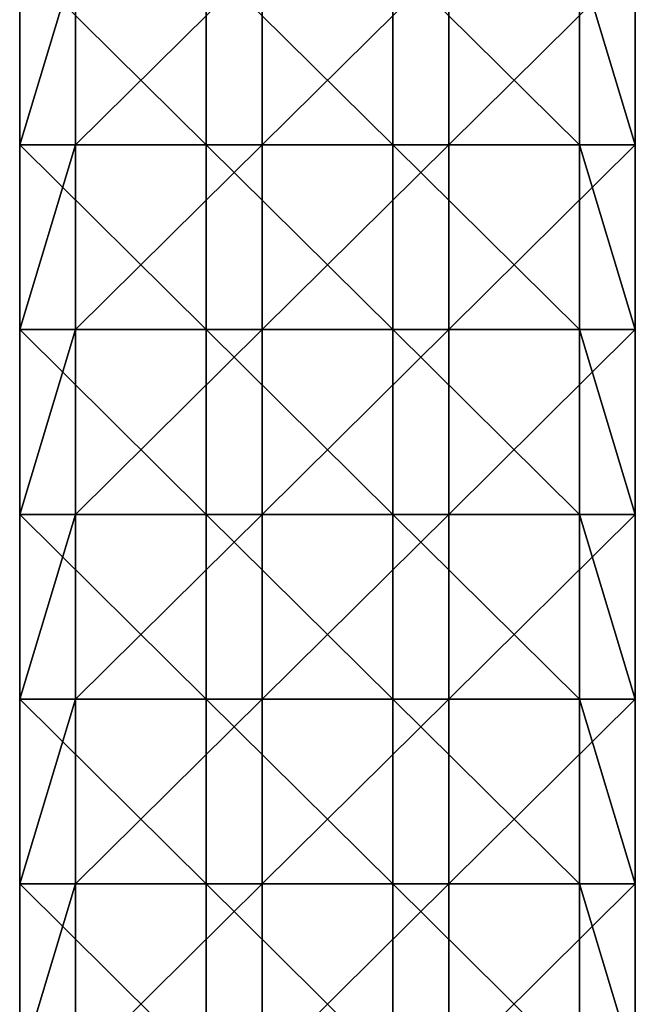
# Model space of a CAD drawing. Extents: x -90 to 358, y -508 to 4.
# Tile 16 of 21: x -40 to 40, y -380 to -252. Entities that reach past the tile are written whole.
import ezdxf

# ---------------------------------------------------------------- set-up
doc = ezdxf.new("R2010")
doc.units = 0
doc.header["$LTSCALE"] = 52.148148
for name, color, linetype in [('106', 7, 'CONTINUOUS'), ('107', 7, 'CONTINUOUS'), ('108', 7, 'CONTINUOUS'), ('109', 7, 'CONTINUOUS')]:
    doc.layers.add(name, color=color, linetype=linetype)

msp = doc.modelspace()

# ---------------------------------------------------------------- linework, layer by layer
at = {"layer": '106', "linetype": 'CONTINUOUS'}
for points in [[(-40, -244, -20), (-40, -268, -20), (-40, -244, 20), (-40, -244, -20)], [(-40, -244, 20), (-40, -268, -20), (-40, -268, 20), (-40, -244, 20)], [(-40, -268, -20), (-40, -292, -20), (-40, -268, 20), (-40, -268, -20)], [(-40, -268, 20), (-40, -292, -20), (-40, -292, 20), (-40, -268, 20)], [(-40, -292, -20), (-40, -316, -20), (-40, -292, 20), (-40, -292, -20)], [(-40, -292, 20), (-40, -316, -20), (-40, -316, 20), (-40, -292, 20)], [(-40, -316, -20), (-40, -340, -20), (-40, -316, 20), (-40, -316, -20)], [(-40, -316, 20), (-40, -340, -20), (-40, -340, 20), (-40, -316, 20)], [(-40, -340, -20), (-40, -364, -20), (-40, -340, 20), (-40, -340, -20)], [(-40, -340, 20), (-40, -364, -20), (-40, -364, 20), (-40, -340, 20)], [(-40, -364, -20), (-40, -388, -20), (-40, -364, 20), (-40, -364, -20)], [(-40, -364, 20), (-40, -388, -20), (-40, -388, 20), (-40, -364, 20)]]:
    msp.add_3dface(points, dxfattribs=at)
at = {"layer": '107', "linetype": 'CONTINUOUS'}
for points in [[(-40, -268, -20), (-40, -244, -20), (-15.76, -268, -20), (-40, -268, -20)], [(-15.76, -268, -20), (-40, -244, -20), (-15.76, -244, -20), (-15.76, -268, -20)], [(-15.76, -268, -20), (-15.76, -244, -20), (8.5, -268, -20), (-15.76, -268, -20)], [(8.5, -268, -20), (-15.76, -244, -20), (8.5, -244, -20), (8.5, -268, -20)], [(8.5, -268, -20), (8.5, -244, -20), (32.76, -268, -20), (8.5, -268, -20)], [(32.76, -268, -20), (8.5, -244, -20), (32.76, -244, -20), (32.76, -268, -20)], [(32.76, -268, -20), (32.76, -244, -20), (40, -268, -20), (32.76, -268, -20)], [(40, -268, -20), (32.76, -244, -20), (40, -244, -20), (40, -268, -20)], [(-40, -292, -20), (-40, -268, -20), (-15.76, -292, -20), (-40, -292, -20)], [(-15.76, -292, -20), (-40, -268, -20), (-15.76, -268, -20), (-15.76, -292, -20)], [(-15.76, -292, -20), (-15.76, -268, -20), (8.5, -292, -20), (-15.76, -292, -20)], [(8.5, -292, -20), (-15.76, -268, -20), (8.5, -268, -20), (8.5, -292, -20)], [(8.5, -292, -20), (8.5, -268, -20), (32.76, -292, -20), (8.5, -292, -20)], [(32.76, -292, -20), (8.5, -268, -20), (32.76, -268, -20), (32.76, -292, -20)], [(32.76, -292, -20), (32.76, -268, -20), (40, -292, -20), (32.76, -292, -20)], [(40, -292, -20), (32.76, -268, -20), (40, -268, -20), (40, -292, -20)], [(-40, -316, -20), (-40, -292, -20), (-15.76, -316, -20), (-40, -316, -20)], [(-15.76, -316, -20), (-40, -292, -20), (-15.76, -292, -20), (-15.76, -316, -20)], [(-15.76, -316, -20), (-15.76, -292, -20), (8.5, -316, -20), (-15.76, -316, -20)], [(8.5, -316, -20), (-15.76, -292, -20), (8.5, -292, -20), (8.5, -316, -20)], [(8.5, -316, -20), (8.5, -292, -20), (32.76, -316, -20), (8.5, -316, -20)], [(32.76, -316, -20), (8.5, -292, -20), (32.76, -292, -20), (32.76, -316, -20)], [(32.76, -316, -20), (32.76, -292, -20), (40, -316, -20), (32.76, -316, -20)], [(40, -316, -20), (32.76, -292, -20), (40, -292, -20), (40, -316, -20)], [(-40, -340, -20), (-40, -316, -20), (-15.76, -340, -20), (-40, -340, -20)], [(-15.76, -340, -20), (-40, -316, -20), (-15.76, -316, -20), (-15.76, -340, -20)], [(-15.76, -340, -20), (-15.76, -316, -20), (8.5, -340, -20), (-15.76, -340, -20)], [(8.5, -340, -20), (-15.76, -316, -20), (8.5, -316, -20), (8.5, -340, -20)], [(8.5, -340, -20), (8.5, -316, -20), (32.76, -340, -20), (8.5, -340, -20)], [(32.76, -340, -20), (8.5, -316, -20), (32.76, -316, -20), (32.76, -340, -20)], [(32.76, -340, -20), (32.76, -316, -20), (40, -340, -20), (32.76, -340, -20)], [(40, -340, -20), (32.76, -316, -20), (40, -316, -20), (40, -340, -20)], [(-40, -364, -20), (-40, -340, -20), (-15.76, -364, -20), (-40, -364, -20)], [(-15.76, -364, -20), (-40, -340, -20), (-15.76, -340, -20), (-15.76, -364, -20)], [(-15.76, -364, -20), (-15.76, -340, -20), (8.5, -364, -20), (-15.76, -364, -20)], [(8.5, -364, -20), (-15.76, -340, -20), (8.5, -340, -20), (8.5, -364, -20)], [(8.5, -364, -20), (8.5, -340, -20), (32.76, -364, -20), (8.5, -364, -20)], [(32.76, -364, -20), (8.5, -340, -20), (32.76, -340, -20), (32.76, -364, -20)], [(32.76, -364, -20), (32.76, -340, -20), (40, -364, -20), (32.76, -364, -20)], [(40, -364, -20), (32.76, -340, -20), (40, -340, -20), (40, -364, -20)], [(-40, -388, -20), (-40, -364, -20), (-15.76, -388, -20), (-40, -388, -20)], [(-15.76, -388, -20), (-40, -364, -20), (-15.76, -364, -20), (-15.76, -388, -20)], [(-15.76, -388, -20), (-15.76, -364, -20), (8.5, -388, -20), (-15.76, -388, -20)], [(8.5, -388, -20), (-15.76, -364, -20), (8.5, -364, -20), (8.5, -388, -20)], [(8.5, -388, -20), (8.5, -364, -20), (32.76, -388, -20), (8.5, -388, -20)], [(32.76, -388, -20), (8.5, -364, -20), (32.76, -364, -20), (32.76, -388, -20)], [(32.76, -388, -20), (32.76, -364, -20), (40, -388, -20), (32.76, -388, -20)], [(40, -388, -20), (32.76, -364, -20), (40, -364, -20), (40, -388, -20)]]:
    msp.add_3dface(points, dxfattribs=at)
at = {"layer": '108', "linetype": 'CONTINUOUS'}
for points in [[(40, -268, -20), (40, -244, -20), (40, -268, 20), (40, -268, -20)], [(40, -268, 20), (40, -244, -20), (40, -244, 20), (40, -268, 20)], [(40, -292, -20), (40, -268, -20), (40, -292, 20), (40, -292, -20)], [(40, -292, 20), (40, -268, -20), (40, -268, 20), (40, -292, 20)], [(40, -316, -20), (40, -292, -20), (40, -316, 20), (40, -316, -20)], [(40, -316, 20), (40, -292, -20), (40, -292, 20), (40, -316, 20)], [(40, -340, -20), (40, -316, -20), (40, -340, 20), (40, -340, -20)], [(40, -340, 20), (40, -316, -20), (40, -316, 20), (40, -340, 20)], [(40, -364, -20), (40, -340, -20), (40, -364, 20), (40, -364, -20)], [(40, -364, 20), (40, -340, -20), (40, -340, 20), (40, -364, 20)], [(40, -388, -20), (40, -364, -20), (40, -388, 20), (40, -388, -20)], [(40, -388, 20), (40, -364, -20), (40, -364, 20), (40, -388, 20)]]:
    msp.add_3dface(points, dxfattribs=at)
at = {"layer": '109', "linetype": 'CONTINUOUS'}
for points in [[(-40, -244, 20), (-40, -268, 20), (-32.76, -244, 20), (-40, -244, 20)], [(-40, -268, 20), (-32.76, -268, 20), (-32.76, -244, 20), (-40, -268, 20)], [(-8.5, -268, 20), (-8.5, -244, 20), (-32.76, -268, 20), (-8.5, -268, 20)], [(-32.76, -268, 20), (-8.5, -244, 20), (-32.76, -244, 20), (-32.76, -268, 20)], [(15.76, -268, 20), (15.76, -244, 20), (-8.5, -268, 20), (15.76, -268, 20)], [(-8.5, -268, 20), (15.76, -244, 20), (-8.5, -244, 20), (-8.5, -268, 20)], [(40, -268, 20), (40, -244, 20), (15.76, -268, 20), (40, -268, 20)], [(15.76, -268, 20), (40, -244, 20), (15.76, -244, 20), (15.76, -268, 20)], [(-40, -268, 20), (-40, -292, 20), (-32.76, -268, 20), (-40, -268, 20)], [(-40, -292, 20), (-32.76, -292, 20), (-32.76, -268, 20), (-40, -292, 20)], [(-8.5, -292, 20), (-8.5, -268, 20), (-32.76, -292, 20), (-8.5, -292, 20)], [(-32.76, -292, 20), (-8.5, -268, 20), (-32.76, -268, 20), (-32.76, -292, 20)], [(15.76, -292, 20), (15.76, -268, 20), (-8.5, -292, 20), (15.76, -292, 20)], [(-8.5, -292, 20), (15.76, -268, 20), (-8.5, -268, 20), (-8.5, -292, 20)], [(40, -292, 20), (40, -268, 20), (15.76, -292, 20), (40, -292, 20)], [(15.76, -292, 20), (40, -268, 20), (15.76, -268, 20), (15.76, -292, 20)], [(-40, -292, 20), (-40, -316, 20), (-32.76, -292, 20), (-40, -292, 20)], [(-40, -316, 20), (-32.76, -316, 20), (-32.76, -292, 20), (-40, -316, 20)], [(-8.5, -316, 20), (-8.5, -292, 20), (-32.76, -316, 20), (-8.5, -316, 20)], [(-32.76, -316, 20), (-8.5, -292, 20), (-32.76, -292, 20), (-32.76, -316, 20)], [(15.76, -316, 20), (15.76, -292, 20), (-8.5, -316, 20), (15.76, -316, 20)], [(-8.5, -316, 20), (15.76, -292, 20), (-8.5, -292, 20), (-8.5, -316, 20)], [(40, -316, 20), (40, -292, 20), (15.76, -316, 20), (40, -316, 20)], [(15.76, -316, 20), (40, -292, 20), (15.76, -292, 20), (15.76, -316, 20)], [(-40, -316, 20), (-40, -340, 20), (-32.76, -316, 20), (-40, -316, 20)], [(-40, -340, 20), (-32.76, -340, 20), (-32.76, -316, 20), (-40, -340, 20)], [(-8.5, -340, 20), (-8.5, -316, 20), (-32.76, -340, 20), (-8.5, -340, 20)], [(-32.76, -340, 20), (-8.5, -316, 20), (-32.76, -316, 20), (-32.76, -340, 20)], [(15.76, -340, 20), (15.76, -316, 20), (-8.5, -340, 20), (15.76, -340, 20)], [(-8.5, -340, 20), (15.76, -316, 20), (-8.5, -316, 20), (-8.5, -340, 20)], [(40, -340, 20), (40, -316, 20), (15.76, -340, 20), (40, -340, 20)], [(15.76, -340, 20), (40, -316, 20), (15.76, -316, 20), (15.76, -340, 20)], [(-40, -340, 20), (-40, -364, 20), (-32.76, -340, 20), (-40, -340, 20)], [(-40, -364, 20), (-32.76, -364, 20), (-32.76, -340, 20), (-40, -364, 20)], [(-8.5, -364, 20), (-8.5, -340, 20), (-32.76, -364, 20), (-8.5, -364, 20)], [(-32.76, -364, 20), (-8.5, -340, 20), (-32.76, -340, 20), (-32.76, -364, 20)], [(15.76, -364, 20), (15.76, -340, 20), (-8.5, -364, 20), (15.76, -364, 20)], [(-8.5, -364, 20), (15.76, -340, 20), (-8.5, -340, 20), (-8.5, -364, 20)], [(40, -364, 20), (40, -340, 20), (15.76, -364, 20), (40, -364, 20)], [(15.76, -364, 20), (40, -340, 20), (15.76, -340, 20), (15.76, -364, 20)], [(-40, -364, 20), (-40, -388, 20), (-32.76, -364, 20), (-40, -364, 20)], [(-40, -388, 20), (-32.76, -388, 20), (-32.76, -364, 20), (-40, -388, 20)], [(-8.5, -388, 20), (-8.5, -364, 20), (-32.76, -388, 20), (-8.5, -388, 20)], [(-32.76, -388, 20), (-8.5, -364, 20), (-32.76, -364, 20), (-32.76, -388, 20)], [(15.76, -388, 20), (15.76, -364, 20), (-8.5, -388, 20), (15.76, -388, 20)], [(-8.5, -388, 20), (15.76, -364, 20), (-8.5, -364, 20), (-8.5, -388, 20)], [(40, -388, 20), (40, -364, 20), (15.76, -388, 20), (40, -388, 20)], [(15.76, -388, 20), (40, -364, 20), (15.76, -364, 20), (15.76, -388, 20)]]:
    msp.add_3dface(points, dxfattribs=at)

doc.saveas('drawing.dxf')
